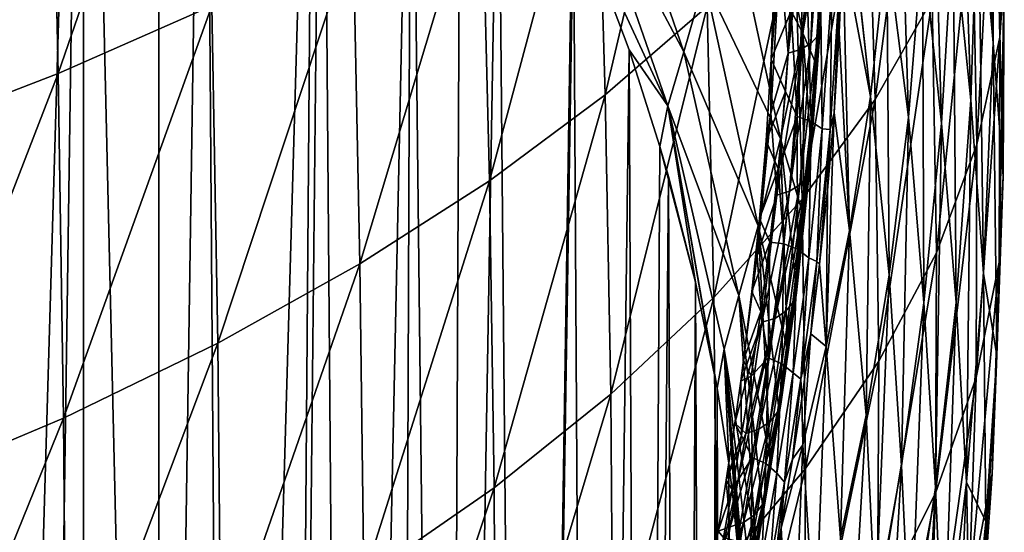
# Model space of a CAD drawing. Header units: metres. Extents: x -25 to 70, y -236 to 25.
# Tile 192 of 256: x 10.76 to 16.83, y -191.5 to -188.35. Entities that reach past the tile are written whole.
import ezdxf

# ---------------------------------------------------------------- set-up
doc = ezdxf.new("R2010")
doc.units = ezdxf.units.M
doc.layers.add('solid_10481002', color=7, linetype='CONTINUOUS')

msp = doc.modelspace()

# ---------------------------------------------------------------- linework, layer by layer
at = {"layer": 'solid_10481002'}
for points in [[(10.609953, -201.732498, 242.054367), (10.474649, -182.375763, 319.164551), (11.159562, -183.043793, 319.331696)], [(10.885036, -201.995819, 242.123474), (10.609953, -201.732498, 242.054367), (11.159562, -183.043793, 319.331696)], [(11.152427, -202.263443, 242.201218), (10.885036, -201.995819, 242.123474), (11.159562, -183.043793, 319.331696)], [(11.618757, -202.759857, 242.367249), (11.152427, -202.263443, 242.201218), (11.159562, -183.043793, 319.331696)], [(11.618757, -202.759857, 242.367249), (11.159562, -183.043793, 319.331696), (11.620852, -183.545898, 319.457611)], [(11.618757, -202.759857, 242.367249), (11.620852, -183.545898, 319.457611), (11.90252, -183.876358, 319.540405)], [(12.043318, -203.248016, 242.55928), (11.618757, -202.759857, 242.367249), (11.90252, -183.876358, 319.540405)], [(12.043318, -203.248016, 242.55928), (11.90252, -183.876358, 319.540405), (12.576627, -184.754974, 319.759125)], [(12.430326, -203.727814, 242.777466), (12.043318, -203.248016, 242.55928), (12.576627, -184.754974, 319.759125)], [(12.430326, -203.727814, 242.777466), (12.576627, -184.754974, 319.759125), (12.62609, -184.825073, 319.776398)], [(12.782681, -204.19902, 243.022232), (12.430326, -203.727814, 242.777466), (12.62609, -184.825073, 319.776398)], [(12.782681, -204.19902, 243.022232), (12.62609, -184.825073, 319.776398), (13.174289, -185.664978, 319.984558)], [(13.102976, -204.659058, 243.29303), (12.782681, -204.19902, 243.022232), (13.174289, -185.664978, 319.984558)], [(13.39306, -205.103729, 243.58783), (13.102976, -204.659058, 243.29303), (13.174289, -185.664978, 319.984558)], [(13.39306, -205.103729, 243.58783), (13.174289, -185.664978, 319.984558), (13.477201, -186.188477, 320.115417)], [(16.755983, -188.490601, 337.793304), (16.66507, -187.473541, 336.475769), (16.662296, -185.959488, 337.209808)], [(16.762217, -186.928833, 338.559784), (16.755983, -188.490601, 337.793304), (16.662296, -185.959488, 337.209808)], [(10.953557, -186.459686, 354.145721), (11.002141, -188.679321, 353.53949), (11.893273, -186.090958, 353.196442)], [(11.002141, -188.679321, 353.53949), (11.947572, -188.262146, 352.609283), (11.893273, -186.090958, 353.196442)], [(13.39306, -205.103729, 243.58783), (13.477201, -186.188477, 320.115417), (13.708874, -186.624603, 320.227539)], [(14.313584, -186.883667, 349.504822), (14.369164, -188.81073, 348.874298), (14.934264, -186.393188, 348.393311)], [(14.369164, -188.81073, 348.874298), (14.99661, -188.26651, 347.794006), (14.934264, -186.393188, 348.393311)], [(9.941517, -186.805298, 355.026093), (9.985297, -189.069748, 354.402954), (10.953557, -186.459686, 354.145721)], [(9.985297, -189.069748, 354.402954), (11.002141, -188.679321, 353.53949), (10.953557, -186.459686, 354.145721)], [(16.618198, -188.843552, 335.644623), (16.509764, -187.7836, 334.441559), (16.541365, -186.46489, 335.226105)], [(16.66507, -187.473541, 336.475769), (16.618198, -188.843552, 335.644623), (16.541365, -186.46489, 335.226105)], [(15.978777, -187.149918, 345.566162), (16.02951, -188.838409, 344.938629), (16.325306, -186.58577, 344.432434)], [(16.02951, -188.838409, 344.938629), (16.38019, -188.221451, 343.843658), (16.325306, -186.58577, 344.432434)], [(13.886935, -205.947311, 244.249756), (13.39306, -205.103729, 243.58783), (13.708874, -186.624603, 320.227539)], [(13.886935, -205.947311, 244.249756), (13.708874, -186.624603, 320.227539), (14.165462, -187.607544, 320.479401)], [(16.766411, -186.993896, 341.651123), (16.797039, -188.454666, 341.056702), (16.7997, -186.634033, 340.481964)], [(16.797039, -188.454666, 341.056702), (16.825119, -188.06987, 339.899719), (16.7997, -186.634033, 340.481964)], [(16.437582, -188.98497, 333.574951), (16.322451, -187.880219, 332.498962), (16.3741, -186.725891, 333.309692)], [(16.509764, -187.7836, 334.441559), (16.437582, -188.98497, 333.574951), (16.3741, -186.725891, 333.309692)], [(13.606755, -187.360977, 350.583374), (13.655495, -189.340012, 349.922668), (14.313584, -186.883667, 349.504822)], [(13.655495, -189.340012, 349.922668), (14.369164, -188.81073, 348.874298), (14.313584, -186.883667, 349.504822)], [(15.585135, -188.430099, 327.083466), (15.116744, -187.543503, 325.536682), (15.247898, -186.860275, 326.646118)], [(15.709891, -187.662811, 328.142487), (15.585135, -188.430099, 327.083466), (15.247898, -186.860275, 326.646118)], [(16.102863, -187.892288, 330.551086), (16.17112, -186.870834, 331.409393), (16.236036, -188.946564, 331.598236)], [(16.17112, -186.870834, 331.409393), (16.322451, -187.880219, 332.498962), (16.236036, -188.946564, 331.598236)], [(16.817261, -189.311478, 339.286041), (16.755983, -188.490601, 337.793304), (16.762217, -186.928833, 338.559784)], [(16.825119, -188.06987, 339.899719), (16.817261, -189.311478, 339.286041), (16.762217, -186.928833, 338.559784)], [(16.627403, -187.60524, 342.745453), (16.656628, -189.116241, 342.107849), (16.766411, -186.993896, 341.651123)], [(16.656628, -189.116241, 342.107849), (16.797039, -188.454666, 341.056702), (16.766411, -186.993896, 341.651123)], [(14.853098, -188.544678, 323.190704), (14.236789, -187.389404, 321.641388), (14.340522, -187.05394, 322.809418)], [(14.9795, -188.102844, 324.377045), (14.853098, -188.544678, 323.190704), (14.340522, -187.05394, 322.809418)], [(15.534369, -187.711502, 346.688934), (15.580318, -189.45192, 346.023407), (15.978777, -187.149918, 345.566162)], [(15.580318, -189.45192, 346.023407), (16.02951, -188.838409, 344.938629), (15.978777, -187.149918, 345.566162)], [(12.816976, -187.821594, 351.621033), (12.859211, -189.850388, 350.931396), (13.606755, -187.360977, 350.583374)], [(12.859211, -189.850388, 350.931396), (13.655495, -189.340012, 349.922668), (13.606755, -187.360977, 350.583374)], [(15.843484, -187.388809, 329.000458), (15.843647, -187.372025, 329.009247), (16.000755, -188.82106, 329.596893)], [(15.843647, -187.372025, 329.009247), (16.102863, -187.892288, 330.551086), (16.000755, -188.82106, 329.596893)], [(14.754564, -188.877747, 321.999084), (14.17264, -187.62468, 320.483673), (14.236789, -187.389404, 321.641388)], [(14.853098, -188.544678, 323.190704), (14.754564, -188.877747, 321.999084), (14.236789, -187.389404, 321.641388)], [(15.832104, -187.914185, 328.704651), (15.843484, -187.388809, 329.000458), (16.000755, -188.82106, 329.596893)], [(15.706306, -187.506012, 328.41571), (15.668235, -187.545609, 328.483978), (15.63428, -188.494644, 327.86261)], [(15.674845, -188.449448, 327.799438), (15.706306, -187.506012, 328.41571), (15.63428, -188.494644, 327.86261)], [(15.719851, -187.465134, 328.345612), (15.706306, -187.506012, 328.41571), (15.674845, -188.449448, 327.799438)], [(15.690988, -188.401627, 327.734467), (15.719851, -187.465134, 328.345612), (15.674845, -188.449448, 327.799438)], [(15.690988, -188.401627, 327.734467), (15.710656, -187.615616, 328.171173), (15.719851, -187.465134, 328.345612)], [(16.697338, -189.908691, 336.914703), (16.618198, -188.843552, 335.644623), (16.66507, -187.473541, 336.475769)], [(16.755983, -188.490601, 337.793304), (16.697338, -189.908691, 336.914703), (16.66507, -187.473541, 336.475769)], [(15.447408, -189.080429, 325.963043), (14.9795, -188.102844, 324.377045), (15.116744, -187.543503, 325.536682)], [(15.585135, -188.430099, 327.083466), (15.447408, -189.080429, 325.963043), (15.116744, -187.543503, 325.536682)], [(15.668235, -187.545609, 328.483978), (15.607457, -187.57843, 328.540985), (15.571465, -188.530792, 327.915222)], [(15.63428, -188.494644, 327.86261), (15.668235, -187.545609, 328.483978), (15.571465, -188.530792, 327.915222)], [(13.886935, -205.947311, 244.249756), (14.165462, -187.607544, 320.479401), (14.17264, -187.62468, 320.483673)], [(14.285922, -206.732071, 245.017105), (13.886935, -205.947311, 244.249756), (14.17264, -187.62468, 320.483673)], [(14.285922, -206.732071, 245.017105), (14.17264, -187.62468, 320.483673), (14.516521, -188.533127, 320.694183)], [(14.754564, -188.877747, 321.999084), (14.516521, -188.533127, 320.694183), (14.17264, -187.62468, 320.483673)], [(15.49448, -188.553223, 327.950562), (15.531794, -187.60025, 328.579407), (15.443069, -187.953232, 328.387085)], [(15.607457, -187.57843, 328.540985), (15.531794, -187.60025, 328.579407), (15.49448, -188.553223, 327.950562)], [(15.571465, -188.530792, 327.915222), (15.607457, -187.57843, 328.540985), (15.49448, -188.553223, 327.950562)], [(15.690988, -188.401627, 327.734467), (15.709891, -187.662811, 328.142487), (15.710656, -187.615616, 328.171173)], [(16.38019, -188.221451, 343.843658), (16.406992, -189.782211, 343.163116), (16.627403, -187.60524, 342.745453)], [(16.406992, -189.782211, 343.163116), (16.656628, -189.116241, 342.107849), (16.627403, -187.60524, 342.745453)], [(15.670652, -188.631943, 327.464508), (15.585135, -188.430099, 327.083466), (15.709891, -187.662811, 328.142487)], [(15.690988, -188.401627, 327.734467), (15.670652, -188.631943, 327.464508), (15.709891, -187.662811, 328.142487)], [(14.99661, -188.26651, 347.794006), (15.037127, -190.057617, 347.091248), (15.534369, -187.711502, 346.688934)], [(15.037127, -190.057617, 347.091248), (15.580318, -189.45192, 346.023407), (15.534369, -187.711502, 346.688934)], [(16.528128, -190.088715, 334.71875), (16.437582, -188.98497, 333.574951), (16.509764, -187.7836, 334.441559)], [(16.618198, -188.843552, 335.644623), (16.528128, -190.088715, 334.71875), (16.509764, -187.7836, 334.441559)], [(11.947572, -188.262146, 352.609283), (11.984057, -190.338104, 351.892365), (12.816976, -187.821594, 351.621033)], [(11.984057, -190.338104, 351.892365), (12.859211, -189.850388, 350.931396), (12.816976, -187.821594, 351.621033)], [(15.809486, -188.425934, 328.375305), (15.832104, -187.914185, 328.704651), (15.872332, -189.64386, 328.556458)], [(15.810591, -188.134232, 328.512604), (15.832104, -187.914185, 328.704651), (15.809486, -188.425934, 328.375305)], [(15.832104, -187.914185, 328.704651), (16.000755, -188.82106, 329.596893), (15.872332, -189.64386, 328.556458)], [(16.000755, -188.82106, 329.596893), (16.102863, -187.892288, 330.551086), (16.117363, -189.917221, 330.599579)], [(16.102863, -187.892288, 330.551086), (16.236036, -188.946564, 331.598236), (16.117363, -189.917221, 330.599579)], [(16.330313, -190.089493, 332.612305), (16.236036, -188.946564, 331.598236), (16.322451, -187.880219, 332.498962)], [(16.437582, -188.98497, 333.574951), (16.330313, -190.089493, 332.612305), (16.322451, -187.880219, 332.498962)], [(15.49448, -188.553223, 327.950562), (15.443069, -187.953232, 328.387085), (15.38905, -188.922287, 327.68277)], [(15.390198, -188.591385, 327.94455), (15.38905, -188.922287, 327.68277), (15.443069, -187.953232, 328.387085)], [(15.411361, -188.070053, 328.312805), (15.390198, -188.591385, 327.94455), (15.443069, -187.953232, 328.387085)], [(15.310982, -189.616608, 324.801086), (14.853098, -188.544678, 323.190704), (14.9795, -188.102844, 324.377045)], [(15.447408, -189.080429, 325.963043), (15.310982, -189.616608, 324.801086), (14.9795, -188.102844, 324.377045)], [(15.411361, -188.070053, 328.312805), (15.512402, -188.294006, 328.160706), (15.390198, -188.591385, 327.94455)], [(15.512402, -188.294006, 328.160706), (15.609927, -188.08876, 328.315521), (15.551062, -188.944382, 327.68158)], [(15.635328, -188.974457, 327.709259), (15.551062, -188.944382, 327.68158), (15.609927, -188.08876, 328.315521)], [(15.69431, -188.113907, 328.347443), (15.635328, -188.974457, 327.709259), (15.609927, -188.08876, 328.315521)], [(16.79323, -189.839966, 340.371246), (16.817261, -189.311478, 339.286041), (16.825119, -188.06987, 339.899719)], [(16.797039, -188.454666, 341.056702), (16.79323, -189.839966, 340.371246), (16.825119, -188.06987, 339.899719)], [(15.704488, -189.020309, 327.757629), (15.635328, -188.974457, 327.709259), (15.69431, -188.113907, 328.347443)], [(15.763565, -188.152893, 328.401367), (15.704488, -189.020309, 327.757629), (15.69431, -188.113907, 328.347443)], [(15.752793, -189.0233, 327.862305), (15.704488, -189.020309, 327.757629), (15.763565, -188.152893, 328.401367)], [(15.810591, -188.134232, 328.512604), (15.776916, -188.921402, 328.013031), (15.752793, -189.0233, 327.862305)], [(15.810591, -188.134232, 328.512604), (15.752793, -189.0233, 327.862305), (15.763565, -188.152893, 328.401367)], [(15.810591, -188.134232, 328.512604), (15.809486, -188.425934, 328.375305), (15.776916, -188.921402, 328.013031)], [(16.02951, -188.838409, 344.938629), (16.053326, -190.448135, 344.215668), (16.38019, -188.221451, 343.843658)], [(16.053326, -190.448135, 344.215668), (16.406992, -189.782211, 343.163116), (16.38019, -188.221451, 343.843658)], [(11.002141, -188.679321, 353.53949), (11.033964, -190.799454, 352.797363), (11.947572, -188.262146, 352.609283)], [(11.033964, -190.799454, 352.797363), (11.984057, -190.338104, 351.892365), (11.947572, -188.262146, 352.609283)], [(14.369164, -188.81073, 348.874298), (14.403913, -190.651047, 348.135193), (14.99661, -188.26651, 347.794006)], [(14.403913, -190.651047, 348.135193), (15.037127, -190.057617, 347.091248), (14.99661, -188.26651, 347.794006)], [(15.390198, -188.591385, 327.94455), (15.512402, -188.294006, 328.160706), (15.477466, -188.789185, 327.791229)], [(15.477466, -188.789185, 327.791229), (15.512402, -188.294006, 328.160706), (15.551062, -188.944382, 327.68158)], [(15.690988, -188.401627, 327.734467), (15.674845, -188.449448, 327.799438), (15.610272, -189.313904, 327.080688)], [(15.628912, -189.259796, 327.021576), (15.690988, -188.401627, 327.734467), (15.610272, -189.313904, 327.080688)], [(15.628912, -189.259796, 327.021576), (15.670652, -188.631943, 327.464508), (15.690988, -188.401627, 327.734467)], [(15.59197, -189.562149, 326.620605), (15.447408, -189.080429, 325.963043), (15.585135, -188.430099, 327.083466)], [(15.674845, -188.449448, 327.799438), (15.63428, -188.494644, 327.86261), (15.567351, -189.364243, 327.138153)], [(15.610272, -189.313904, 327.080688), (15.674845, -188.449448, 327.799438), (15.567351, -189.364243, 327.138153)], [(15.635191, -189.109299, 327.059082), (15.59197, -189.562149, 326.620605), (15.585135, -188.430099, 327.083466)], [(15.670652, -188.631943, 327.464508), (15.635191, -189.109299, 327.059082), (15.585135, -188.430099, 327.083466)], [(15.776916, -188.921402, 328.013031), (15.809486, -188.425934, 328.375305), (15.872332, -189.64386, 328.556458)], [(16.651636, -190.548904, 341.376984), (16.79323, -189.839966, 340.371246), (16.797039, -188.454666, 341.056702)], [(16.656628, -189.116241, 342.107849), (16.651636, -190.548904, 341.376984), (16.797039, -188.454666, 341.056702)], [(14.598275, -207.439819, 245.883255), (14.285922, -206.732071, 245.017105), (14.516521, -188.533127, 320.694183)], [(14.598275, -207.439819, 245.883255), (14.516521, -188.533127, 320.694183), (14.704894, -189.127777, 320.824677)], [(14.754564, -188.877747, 321.999084), (14.704894, -189.127777, 320.824677), (14.516521, -188.533127, 320.694183)], [(15.571465, -188.530792, 327.915222), (15.49448, -188.553223, 327.950562), (15.424502, -189.426712, 327.21814)], [(15.502652, -189.403534, 327.186005), (15.571465, -188.530792, 327.915222), (15.424502, -189.426712, 327.21814)], [(15.63428, -188.494644, 327.86261), (15.571465, -188.530792, 327.915222), (15.502652, -189.403534, 327.186005)], [(15.567351, -189.364243, 327.138153), (15.63428, -188.494644, 327.86261), (15.502652, -189.403534, 327.186005)], [(16.778864, -190.414459, 338.630981), (16.697338, -189.908691, 336.914703), (16.755983, -188.490601, 337.793304)], [(16.817261, -189.311478, 339.286041), (16.778864, -190.414459, 338.630981), (16.755983, -188.490601, 337.793304)], [(15.190703, -190.045181, 323.61792), (14.754564, -188.877747, 321.999084), (14.853098, -188.544678, 323.190704)], [(15.310982, -189.616608, 324.801086), (15.190703, -190.045181, 323.61792), (14.853098, -188.544678, 323.190704)], [(15.390198, -188.591385, 327.94455), (15.477466, -188.789185, 327.791229), (15.358549, -189.092575, 327.54007)], [(15.390198, -188.591385, 327.94455), (15.358549, -189.092575, 327.54007), (15.38905, -188.922287, 327.68277)], [(15.424502, -189.426712, 327.21814), (15.49448, -188.553223, 327.950562), (15.38905, -188.922287, 327.68277)], [(15.628912, -189.259796, 327.021576), (15.635191, -189.109299, 327.059082), (15.670652, -188.631943, 327.464508)], [(9.985297, -189.069748, 354.402954), (10.013544, -191.230637, 353.638031), (11.002141, -188.679321, 353.53949)], [(10.013544, -191.230637, 353.638031), (11.033964, -190.799454, 352.797363), (11.002141, -188.679321, 353.53949)], [(13.655495, -189.340012, 349.922668), (13.684526, -191.227722, 349.148163), (14.369164, -188.81073, 348.874298)], [(13.684526, -191.227722, 349.148163), (14.403913, -190.651047, 348.135193), (14.369164, -188.81073, 348.874298)], [(15.358549, -189.092575, 327.54007), (15.477466, -188.789185, 327.791229), (15.433569, -189.264389, 327.38858)], [(15.433569, -189.264389, 327.38858), (15.477466, -188.789185, 327.791229), (15.551062, -188.944382, 327.68158)], [(15.580318, -189.45192, 346.023407), (15.600629, -191.109482, 345.258667), (16.02951, -188.838409, 344.938629)], [(15.600629, -191.109482, 345.258667), (16.053326, -190.448135, 344.215668), (16.02951, -188.838409, 344.938629)], [(15.872332, -189.64386, 328.556458), (16.000755, -188.82106, 329.596893), (15.973906, -190.781067, 329.511139)], [(16.000755, -188.82106, 329.596893), (16.117363, -189.917221, 330.599579), (15.973906, -190.781067, 329.511139)], [(14.754564, -188.877747, 321.999084), (14.924039, -189.96286, 321.043732), (14.704894, -189.127777, 320.824677)], [(14.754564, -188.877747, 321.999084), (15.057409, -190.615677, 321.262634), (15.046267, -190.553558, 321.241058)], [(15.101311, -190.374344, 322.431793), (15.057409, -190.615677, 321.262634), (14.754564, -188.877747, 321.999084)], [(14.754564, -188.877747, 321.999084), (15.046267, -190.553558, 321.241058), (14.924039, -189.96286, 321.043732)], [(15.190703, -190.045181, 323.61792), (15.101311, -190.374344, 322.431793), (14.754564, -188.877747, 321.999084)], [(16.592232, -191.194153, 335.926971), (16.528128, -190.088715, 334.71875), (16.618198, -188.843552, 335.644623)], [(16.697338, -189.908691, 336.914703), (16.592232, -191.194153, 335.926971), (16.618198, -188.843552, 335.644623)], [(15.424502, -189.426712, 327.21814), (15.38905, -188.922287, 327.68277), (15.304297, -189.799057, 326.868683)], [(15.318254, -189.570236, 327.10083), (15.304297, -189.799057, 326.868683), (15.38905, -188.922287, 327.68277)], [(15.358549, -189.092575, 327.54007), (15.318254, -189.570236, 327.10083), (15.38905, -188.922287, 327.68277)], [(15.433569, -189.264389, 327.38858), (15.551062, -188.944382, 327.68158), (15.468577, -189.726791, 326.961761)], [(15.552735, -189.760635, 326.985077), (15.468577, -189.726791, 326.961761), (15.551062, -188.944382, 327.68158)], [(15.635328, -188.974457, 327.709259), (15.552735, -189.760635, 326.985077), (15.551062, -188.944382, 327.68158)], [(15.776916, -188.921402, 328.013031), (15.872332, -189.64386, 328.556458), (15.729362, -190.357742, 327.446777)], [(15.735857, -189.397675, 327.618896), (15.776916, -188.921402, 328.013031), (15.729362, -190.357742, 327.446777)], [(15.752793, -189.0233, 327.862305), (15.776916, -188.921402, 328.013031), (15.735857, -189.397675, 327.618896)], [(16.192207, -191.092438, 331.548645), (16.117363, -189.917221, 330.599579), (16.236036, -188.946564, 331.598236)], [(16.330313, -190.089493, 332.612305), (16.192207, -191.092438, 331.548645), (16.236036, -188.946564, 331.598236)], [(15.621807, -189.81218, 327.027466), (15.552735, -189.760635, 326.985077), (15.635328, -188.974457, 327.709259)], [(15.704488, -189.020309, 327.757629), (15.621807, -189.81218, 327.027466), (15.635328, -188.974457, 327.709259)], [(15.6703, -189.834747, 327.12262), (15.621807, -189.81218, 327.027466), (15.704488, -189.020309, 327.757629)], [(15.752793, -189.0233, 327.862305), (15.6703, -189.834747, 327.12262), (15.704488, -189.020309, 327.757629)], [(16.402302, -191.226852, 333.690308), (16.330313, -190.089493, 332.612305), (16.437582, -188.98497, 333.574951)], [(16.528128, -190.088715, 334.71875), (16.402302, -191.226852, 333.690308), (16.437582, -188.98497, 333.574951)], [(15.490836, -190.381546, 325.652954), (15.310982, -189.616608, 324.801086), (15.447408, -189.080429, 325.963043)], [(15.543078, -189.987305, 326.15094), (15.490836, -190.381546, 325.652954), (15.447408, -189.080429, 325.963043)], [(15.59197, -189.562149, 326.620605), (15.543078, -189.987305, 326.15094), (15.447408, -189.080429, 325.963043)], [(15.752793, -189.0233, 327.862305), (15.687951, -189.851517, 327.194702), (15.6703, -189.834747, 327.12262)], [(15.752793, -189.0233, 327.862305), (15.735857, -189.397675, 327.618896), (15.687951, -189.851517, 327.194702)], [(14.598275, -207.439819, 245.883255), (14.704894, -189.127777, 320.824677), (14.757937, -189.312714, 320.867523)], [(14.704894, -189.127777, 320.824677), (14.924039, -189.96286, 321.043732), (14.757937, -189.312714, 320.867523)], [(15.358549, -189.092575, 327.54007), (15.433569, -189.264389, 327.38858), (15.318254, -189.570236, 327.10083)], [(15.628912, -189.259796, 327.021576), (15.59197, -189.562149, 326.620605), (15.635191, -189.109299, 327.059082)], [(16.400738, -191.261551, 342.386993), (16.651636, -190.548904, 341.376984), (16.656628, -189.116241, 342.107849)], [(16.406992, -189.782211, 343.163116), (16.400738, -191.261551, 342.386993), (16.656628, -189.116241, 342.107849)], [(15.318254, -189.570236, 327.10083), (15.433569, -189.264389, 327.38858), (15.382501, -189.716644, 326.954163)], [(15.382501, -189.716644, 326.954163), (15.433569, -189.264389, 327.38858), (15.468577, -189.726791, 326.961761)], [(15.628912, -189.259796, 327.021576), (15.610272, -189.313904, 327.080688), (15.524299, -190.088287, 326.269623)], [(15.545252, -190.028549, 326.217102), (15.628912, -189.259796, 327.021576), (15.524299, -190.088287, 326.269623)], [(15.545252, -190.028549, 326.217102), (15.59197, -189.562149, 326.620605), (15.628912, -189.259796, 327.021576)], [(14.832902, -208.056625, 246.843536), (14.598275, -207.439819, 245.883255), (14.757937, -189.312714, 320.867523)], [(14.832902, -208.056625, 246.843536), (14.757937, -189.312714, 320.867523), (14.924039, -189.96286, 321.043732)], [(15.610272, -189.313904, 327.080688), (15.567351, -189.364243, 327.138153), (15.479209, -190.143326, 326.32077)], [(15.524299, -190.088287, 326.269623), (15.610272, -189.313904, 327.080688), (15.479209, -190.143326, 326.32077)], [(16.749628, -191.142319, 339.588684), (16.778864, -190.414459, 338.630981), (16.817261, -189.311478, 339.286041)], [(16.79323, -189.839966, 340.371246), (16.749628, -191.142319, 339.588684), (16.817261, -189.311478, 339.286041)], [(12.859211, -189.850388, 350.931396), (12.882959, -191.783356, 350.122772), (13.655495, -189.340012, 349.922668)], [(12.882959, -191.783356, 350.122772), (13.684526, -191.227722, 349.148163), (13.655495, -189.340012, 349.922668)], [(15.567351, -189.364243, 327.138153), (15.502652, -189.403534, 327.186005), (15.4128, -190.185638, 326.363434)], [(15.479209, -190.143326, 326.32077), (15.567351, -189.364243, 327.138153), (15.4128, -190.185638, 326.363434)], [(15.333616, -190.209793, 326.392151), (15.424502, -189.426712, 327.21814), (15.304297, -189.799057, 326.868683)], [(15.502652, -189.403534, 327.186005), (15.424502, -189.426712, 327.21814), (15.333616, -190.209793, 326.392151)], [(15.4128, -190.185638, 326.363434), (15.502652, -189.403534, 327.186005), (15.333616, -190.209793, 326.392151)], [(15.687951, -189.851517, 327.194702), (15.735857, -189.397675, 327.618896), (15.729362, -190.357742, 327.446777)], [(15.037127, -190.057617, 347.091248), (15.053441, -191.761673, 346.2854), (15.580318, -189.45192, 346.023407)], [(15.053441, -191.761673, 346.2854), (15.600629, -191.109482, 345.258667), (15.580318, -189.45192, 346.023407)], [(15.545252, -190.028549, 326.217102), (15.543078, -189.987305, 326.15094), (15.59197, -189.562149, 326.620605)], [(15.386042, -191.065964, 324.585876), (15.190703, -190.045181, 323.61792), (15.310982, -189.616608, 324.801086)], [(15.318254, -189.570236, 327.10083), (15.382501, -189.716644, 326.954163), (15.271306, -190.021042, 326.628693)], [(15.318254, -189.570236, 327.10083), (15.271306, -190.021042, 326.628693), (15.304297, -189.799057, 326.868683)], [(15.43767, -190.741913, 325.130035), (15.386042, -191.065964, 324.585876), (15.310982, -189.616608, 324.801086)], [(15.490836, -190.381546, 325.652954), (15.43767, -190.741913, 325.130035), (15.310982, -189.616608, 324.801086)], [(15.729362, -190.357742, 327.446777), (15.872332, -189.64386, 328.556458), (15.817362, -191.535721, 328.348877)], [(15.872332, -189.64386, 328.556458), (15.973906, -190.781067, 329.511139), (15.817362, -191.535721, 328.348877)], [(15.271306, -190.021042, 326.628693), (15.382501, -189.716644, 326.954163), (15.326285, -190.142914, 326.489868)], [(15.326285, -190.142914, 326.489868), (15.382501, -189.716644, 326.954163), (15.372325, -190.427872, 326.164124)], [(15.382501, -189.716644, 326.954163), (15.468577, -189.726791, 326.961761), (15.372325, -190.427872, 326.164124)], [(15.456426, -190.464401, 326.183228), (15.372325, -190.427872, 326.164124), (15.468577, -189.726791, 326.961761)], [(15.552735, -189.760635, 326.985077), (15.456426, -190.464401, 326.183228), (15.468577, -189.726791, 326.961761)], [(15.333616, -190.209793, 326.392151), (15.304297, -189.799057, 326.868683), (15.202638, -190.571747, 325.956451)], [(15.21992, -190.441742, 326.12616), (15.202638, -190.571747, 325.956451), (15.304297, -189.799057, 326.868683)], [(15.271306, -190.021042, 326.628693), (15.21992, -190.441742, 326.12616), (15.304297, -189.799057, 326.868683)], [(15.52545, -190.520477, 326.219513), (15.456426, -190.464401, 326.183228), (15.552735, -189.760635, 326.985077)], [(15.621807, -189.81218, 327.027466), (15.52545, -190.520477, 326.219513), (15.552735, -189.760635, 326.985077)], [(16.045599, -191.97316, 343.394623), (16.400738, -191.261551, 342.386993), (16.406992, -189.782211, 343.163116)], [(16.053326, -190.448135, 344.215668), (16.045599, -191.97316, 343.394623), (16.406992, -189.782211, 343.163116)], [(11.984057, -190.338104, 351.892365), (12.003332, -192.313858, 351.0513), (12.859211, -189.850388, 350.931396)], [(12.003332, -192.313858, 351.0513), (12.882959, -191.783356, 350.122772), (12.859211, -189.850388, 350.931396)], [(15.573339, -190.560211, 326.302643), (15.52545, -190.520477, 326.219513), (15.621807, -189.81218, 327.027466)], [(15.6703, -189.834747, 327.12262), (15.573339, -190.560211, 326.302643), (15.621807, -189.81218, 327.027466)], [(15.6703, -189.834747, 327.12262), (15.635013, -190.279907, 326.742432), (15.573339, -190.560211, 326.302643)], [(15.6703, -189.834747, 327.12262), (15.687951, -189.851517, 327.194702), (15.635013, -190.279907, 326.742432)], [(15.635013, -190.279907, 326.742432), (15.687951, -189.851517, 327.194702), (15.729362, -190.357742, 327.446777)], [(16.607203, -191.896179, 340.547913), (16.749628, -191.142319, 339.588684), (16.79323, -189.839966, 340.371246)], [(16.651636, -190.548904, 341.376984), (16.607203, -191.896179, 340.547913), (16.79323, -189.839966, 340.371246)], [(16.031647, -191.986191, 330.392303), (15.973906, -190.781067, 329.511139), (16.117363, -189.917221, 330.599579)], [(16.192207, -191.092438, 331.548645), (16.031647, -191.986191, 330.392303), (16.117363, -189.917221, 330.599579)], [(16.711624, -191.43512, 337.910583), (16.592232, -191.194153, 335.926971), (16.697338, -189.908691, 336.914703)], [(16.778864, -190.414459, 338.630981), (16.711624, -191.43512, 337.910583), (16.697338, -189.908691, 336.914703)], [(14.999294, -208.567139, 247.890228), (14.832902, -208.056625, 246.843536), (14.924039, -189.96286, 321.043732)], [(14.999294, -208.567139, 247.890228), (14.924039, -189.96286, 321.043732), (15.046267, -190.553558, 321.241058)], [(15.451967, -190.698532, 325.331635), (15.490836, -190.381546, 325.652954), (15.543078, -189.987305, 326.15094)], [(15.451967, -190.698532, 325.331635), (15.543078, -189.987305, 326.15094), (15.545252, -190.028549, 326.217102)], [(15.296995, -191.597794, 323.450989), (15.101311, -190.374344, 322.431793), (15.190703, -190.045181, 323.61792)], [(15.338379, -191.351746, 324.024628), (15.296995, -191.597794, 323.450989), (15.190703, -190.045181, 323.61792)], [(15.386042, -191.065964, 324.585876), (15.338379, -191.351746, 324.024628), (15.190703, -190.045181, 323.61792)], [(15.271306, -190.021042, 326.628693), (15.326285, -190.142914, 326.489868), (15.21992, -190.441742, 326.12616)], [(15.545252, -190.028549, 326.217102), (15.524299, -190.088287, 326.269623), (15.428979, -190.763229, 325.376953)], [(15.451967, -190.698532, 325.331635), (15.545252, -190.028549, 326.217102), (15.428979, -190.763229, 325.376953)], [(14.403913, -190.651047, 348.135193), (14.416026, -192.400009, 347.289001), (15.037127, -190.057617, 347.091248)], [(14.416026, -192.400009, 347.289001), (15.053441, -191.761673, 346.2854), (15.037127, -190.057617, 347.091248)], [(15.524299, -190.088287, 326.269623), (15.479209, -190.143326, 326.32077), (15.381984, -190.822556, 325.421112)], [(15.428979, -190.763229, 325.376953), (15.524299, -190.088287, 326.269623), (15.381984, -190.822556, 325.421112)], [(16.247114, -192.257126, 332.557983), (16.192207, -191.092438, 331.548645), (16.330313, -190.089493, 332.612305)], [(16.402302, -191.226852, 333.690308), (16.247114, -192.257126, 332.557983), (16.330313, -190.089493, 332.612305)], [(16.450371, -192.361252, 334.829651), (16.402302, -191.226852, 333.690308), (16.528128, -190.088715, 334.71875)], [(16.592232, -191.194153, 335.926971), (16.450371, -192.361252, 334.829651), (16.528128, -190.088715, 334.71875)], [(15.21992, -190.441742, 326.12616), (15.326285, -190.142914, 326.489868), (15.267202, -190.540253, 325.99823)], [(15.267202, -190.540253, 325.99823), (15.326285, -190.142914, 326.489868), (15.372325, -190.427872, 326.164124)], [(15.479209, -190.143326, 326.32077), (15.4128, -190.185638, 326.363434), (15.314073, -190.867798, 325.458038)], [(15.381984, -190.822556, 325.421112), (15.479209, -190.143326, 326.32077), (15.314073, -190.867798, 325.458038)], [(15.333616, -190.209793, 326.392151), (15.202638, -190.571747, 325.956451), (15.166464, -190.829422, 325.596161)], [(15.233986, -190.893127, 325.482971), (15.333616, -190.209793, 326.392151), (15.166464, -190.829422, 325.596161)], [(15.4128, -190.185638, 326.363434), (15.333616, -190.209793, 326.392151), (15.233986, -190.893127, 325.482971)], [(15.314073, -190.867798, 325.458038), (15.4128, -190.185638, 326.363434), (15.233986, -190.893127, 325.482971)], [(15.573339, -190.560211, 326.302643), (15.635013, -190.279907, 326.742432), (15.57898, -190.680557, 326.264099)], [(15.57898, -190.680557, 326.264099), (15.635013, -190.279907, 326.742432), (15.584583, -190.964127, 326.286407)], [(15.635013, -190.279907, 326.742432), (15.729362, -190.357742, 327.446777), (15.584583, -190.964127, 326.286407)], [(11.033964, -190.799454, 352.797363), (11.049872, -192.815125, 351.925995), (11.984057, -190.338104, 351.892365)], [(11.049872, -192.815125, 351.925995), (12.003332, -192.313858, 351.0513), (11.984057, -190.338104, 351.892365)], [(15.101311, -190.374344, 322.431793), (15.129391, -191.07547, 321.415741), (15.057409, -190.615677, 321.262634)], [(15.101311, -190.374344, 322.431793), (15.180532, -191.507813, 321.529449), (15.129391, -191.07547, 321.415741)], [(15.101311, -190.374344, 322.431793), (15.233226, -192.05278, 321.947021), (15.180532, -191.507813, 321.529449)], [(15.101311, -190.374344, 322.431793), (15.240889, -191.967728, 322.287354), (15.233226, -192.05278, 321.947021)], [(15.263979, -191.803207, 322.870056), (15.240889, -191.967728, 322.287354), (15.101311, -190.374344, 322.431793)], [(15.296995, -191.597794, 323.450989), (15.263979, -191.803207, 322.870056), (15.101311, -190.374344, 322.431793)], [(15.451967, -190.698532, 325.331635), (15.43767, -190.741913, 325.130035), (15.490836, -190.381546, 325.652954)], [(15.584583, -190.964127, 326.286407), (15.729362, -190.357742, 327.446777), (15.660471, -192.183411, 327.130493)], [(15.729362, -190.357742, 327.446777), (15.817362, -191.535721, 328.348877), (15.660471, -192.183411, 327.130493)], [(16.665863, -192.357666, 338.706665), (16.711624, -191.43512, 337.910583), (16.778864, -190.414459, 338.630981)], [(16.749628, -191.142319, 339.588684), (16.665863, -192.357666, 338.706665), (16.778864, -190.414459, 338.630981)], [(15.21992, -190.441742, 326.12616), (15.267202, -190.540253, 325.99823), (15.202638, -190.571747, 325.956451)], [(15.267202, -190.540253, 325.99823), (15.372325, -190.427872, 326.164124), (15.272646, -191.040512, 325.297211)], [(15.356759, -191.078781, 325.312469), (15.272646, -191.040512, 325.297211), (15.372325, -190.427872, 326.164124)], [(15.456426, -190.464401, 326.183228), (15.356759, -191.078781, 325.312469), (15.372325, -190.427872, 326.164124)], [(15.425794, -191.138321, 325.342712), (15.356759, -191.078781, 325.312469), (15.456426, -190.464401, 326.183228)], [(15.52545, -190.520477, 326.219513), (15.425794, -191.138321, 325.342712), (15.456426, -190.464401, 326.183228)], [(15.591071, -192.678955, 344.393219), (16.045599, -191.97316, 343.394623), (16.053326, -190.448135, 344.215668)], [(15.600629, -191.109482, 345.258667), (15.591071, -192.678955, 344.393219), (16.053326, -190.448135, 344.215668)], [(15.472606, -191.192566, 325.411774), (15.425794, -191.138321, 325.342712), (15.52545, -190.520477, 326.219513)], [(15.573339, -190.560211, 326.302643), (15.472606, -191.192566, 325.411774), (15.52545, -190.520477, 326.219513)], [(14.999294, -208.567139, 247.890228), (15.046267, -190.553558, 321.241058), (15.057409, -190.615677, 321.262634)], [(15.202638, -190.571747, 325.956451), (15.207564, -190.906021, 325.482208), (15.166464, -190.829422, 325.596161)], [(15.202638, -190.571747, 325.956451), (15.267202, -190.540253, 325.99823), (15.207564, -190.906021, 325.482208)], [(15.207564, -190.906021, 325.482208), (15.267202, -190.540253, 325.99823), (15.272646, -191.040512, 325.297211)], [(15.573339, -190.560211, 326.302643), (15.52192, -191.051254, 325.762085), (15.472606, -191.192566, 325.411774)], [(15.573339, -190.560211, 326.302643), (15.57898, -190.680557, 326.264099), (15.52192, -191.051254, 325.762085)], [(16.356478, -192.652969, 341.511444), (16.607203, -191.896179, 340.547913), (16.651636, -190.548904, 341.376984)], [(16.400738, -191.261551, 342.386993), (16.356478, -192.652969, 341.511444), (16.651636, -190.548904, 341.376984)], [(13.684526, -191.227722, 349.148163), (13.692595, -193.019791, 348.262604), (14.403913, -190.651047, 348.135193)], [(13.692595, -193.019791, 348.262604), (14.416026, -192.400009, 347.289001), (14.403913, -190.651047, 348.135193)], [(15.108639, -208.955811, 249.013901), (14.999294, -208.567139, 247.890228), (15.057409, -190.615677, 321.262634)], [(15.108639, -208.955811, 249.013901), (15.057409, -190.615677, 321.262634), (15.129391, -191.07547, 321.415741)], [(15.451967, -190.698532, 325.331635), (15.428979, -190.763229, 325.376953), (15.33667, -191.330597, 324.413818)], [(15.36129, -191.261581, 324.376404), (15.451967, -190.698532, 325.331635), (15.33667, -191.330597, 324.413818)], [(15.36129, -191.261581, 324.376404), (15.43767, -190.741913, 325.130035), (15.451967, -190.698532, 325.331635)], [(15.52192, -191.051254, 325.762085), (15.57898, -190.680557, 326.264099), (15.584583, -190.964127, 326.286407)], [(15.428979, -190.763229, 325.376953), (15.381984, -190.822556, 325.421112), (15.288139, -191.393784, 324.450287)], [(15.33667, -191.330597, 324.413818), (15.428979, -190.763229, 325.376953), (15.288139, -191.393784, 324.450287)], [(15.36129, -191.261581, 324.376404), (15.386042, -191.065964, 324.585876), (15.43767, -190.741913, 325.130035)], [(10.013544, -191.230637, 353.638031), (10.0272, -193.28299, 352.739014), (11.033964, -190.799454, 352.797363)], [(10.0272, -193.28299, 352.739014), (11.049872, -192.815125, 351.925995), (11.033964, -190.799454, 352.797363)], [(15.166464, -190.829422, 325.596161), (15.207564, -190.906021, 325.482208), (15.113331, -191.181427, 325.042084)], [(15.233986, -190.893127, 325.482971), (15.166464, -190.829422, 325.596161), (15.113331, -191.181427, 325.042084)], [(15.381984, -190.822556, 325.421112), (15.314073, -190.867798, 325.458038), (15.219008, -191.441849, 324.480804)], [(15.288139, -191.393784, 324.450287), (15.381984, -190.822556, 325.421112), (15.219008, -191.441849, 324.480804)], [(15.860594, -192.770538, 329.158386), (15.817362, -191.535721, 328.348877), (15.973906, -190.781067, 329.511139)], [(16.031647, -191.986191, 330.392303), (15.860594, -192.770538, 329.158386), (15.973906, -190.781067, 329.511139)], [(15.138172, -191.468628, 324.501434), (15.233986, -190.893127, 325.482971), (15.113331, -191.181427, 325.042084)], [(15.314073, -190.867798, 325.458038), (15.233986, -190.893127, 325.482971), (15.138172, -191.468628, 324.501434)], [(15.219008, -191.441849, 324.480804), (15.314073, -190.867798, 325.458038), (15.138172, -191.468628, 324.501434)], [(15.113331, -191.181427, 325.042084), (15.207564, -190.906021, 325.482208), (15.149823, -191.237869, 324.945221)], [(15.149823, -191.237869, 324.945221), (15.207564, -190.906021, 325.482208), (15.272646, -191.040512, 325.297211)], [(15.451525, -191.474335, 325.097198), (15.584583, -190.964127, 326.286407), (15.516203, -192.729385, 325.873077)], [(15.52192, -191.051254, 325.762085), (15.584583, -190.964127, 326.286407), (15.451525, -191.474335, 325.097198)], [(15.584583, -190.964127, 326.286407), (15.660471, -192.183411, 327.130493), (15.516203, -192.729385, 325.873077)], [(15.173635, -209.205872, 250.190903), (15.108639, -208.955811, 249.013901), (15.129391, -191.07547, 321.415741)], [(15.173635, -209.205872, 250.190903), (15.129391, -191.07547, 321.415741), (15.180532, -191.507813, 321.529449)], [(15.149823, -191.237869, 324.945221), (15.272646, -191.040512, 325.297211), (15.180101, -191.558365, 324.369904)], [(15.264295, -191.59761, 324.381866), (15.180101, -191.558365, 324.369904), (15.272646, -191.040512, 325.297211)], [(15.356759, -191.078781, 325.312469), (15.264295, -191.59761, 324.381866), (15.272646, -191.040512, 325.297211)], [(15.333395, -191.659668, 324.406372), (15.264295, -191.59761, 324.381866), (15.356759, -191.078781, 325.312469)], [(15.425794, -191.138321, 325.342712), (15.333395, -191.659668, 324.406372), (15.356759, -191.078781, 325.312469)], [(15.36129, -191.261581, 324.376404), (15.338379, -191.351746, 324.024628), (15.386042, -191.065964, 324.585876)], [(15.472606, -191.192566, 325.411774), (15.52192, -191.051254, 325.762085), (15.451525, -191.474335, 325.097198)], [(15.041754, -193.37413, 345.376099), (15.591071, -192.678955, 344.393219), (15.600629, -191.109482, 345.258667)], [(15.053441, -191.761673, 346.2854), (15.041754, -193.37413, 345.376099), (15.600629, -191.109482, 345.258667)], [(15.378985, -191.725616, 324.459747), (15.333395, -191.659668, 324.406372), (15.425794, -191.138321, 325.342712)], [(15.472606, -191.192566, 325.411774), (15.378985, -191.725616, 324.459747), (15.425794, -191.138321, 325.342712)], [(16.071957, -193.176468, 331.3302), (16.031647, -191.986191, 330.392303), (16.192207, -191.092438, 331.548645)], [(16.247114, -192.257126, 332.557983), (16.071957, -193.176468, 331.3302), (16.192207, -191.092438, 331.548645)], [(16.523151, -193.15448, 339.618927), (16.665863, -192.357666, 338.706665), (16.749628, -191.142319, 339.588684)], [(16.607203, -191.896179, 340.547913), (16.523151, -193.15448, 339.618927), (16.749628, -191.142319, 339.588684)], [(15.113331, -191.181427, 325.042084), (15.149823, -191.237869, 324.945221), (15.062984, -191.495605, 324.467743)], [(15.138172, -191.468628, 324.501434), (15.113331, -191.181427, 325.042084), (15.062984, -191.495605, 324.467743)], [(15.472606, -191.192566, 325.411774), (15.413199, -191.694717, 324.699066), (15.378985, -191.725616, 324.459747)], [(15.472606, -191.192566, 325.411774), (15.451525, -191.474335, 325.097198), (15.413199, -191.694717, 324.699066)], [(16.49732, -193.336258, 336.196838), (16.450371, -192.361252, 334.829651), (16.592232, -191.194153, 335.926971)], [(16.617392, -192.405319, 337.104187), (16.49732, -193.336258, 336.196838), (16.592232, -191.194153, 335.926971)], [(16.711624, -191.43512, 337.910583), (16.617392, -192.405319, 337.104187), (16.592232, -191.194153, 335.926971)], [(12.882959, -191.783356, 350.122772), (12.887458, -193.61647, 349.199127), (13.684526, -191.227722, 349.148163)], [(12.887458, -193.61647, 349.199127), (13.692595, -193.019791, 348.262604), (13.684526, -191.227722, 349.148163)], [(15.062984, -191.495605, 324.467743), (15.149823, -191.237869, 324.945221), (15.096309, -191.534012, 324.3909)], [(15.096309, -191.534012, 324.3909), (15.149823, -191.237869, 324.945221), (15.180101, -191.558365, 324.369904)], [(15.36129, -191.261581, 324.376404), (15.33667, -191.330597, 324.413818), (15.259738, -191.783249, 323.392181)], [(15.285451, -191.710617, 323.363342), (15.36129, -191.261581, 324.376404), (15.259738, -191.783249, 323.392181)], [(15.285451, -191.710617, 323.363342), (15.338379, -191.351746, 324.024628), (15.36129, -191.261581, 324.376404)], [(16.001711, -193.407639, 342.472778), (16.356478, -192.652969, 341.511444), (16.400738, -191.261551, 342.386993)], [(16.045599, -191.97316, 343.394623), (16.001711, -193.407639, 342.472778), (16.400738, -191.261551, 342.386993)], [(16.280663, -193.413818, 333.625793), (16.247114, -192.257126, 332.557983), (16.402302, -191.226852, 333.690308)], [(16.450371, -192.361252, 334.829651), (16.280663, -193.413818, 333.625793), (16.402302, -191.226852, 333.690308)], [(15.33667, -191.330597, 324.413818), (15.288139, -191.393784, 324.450287), (15.210162, -191.849838, 323.420197)], [(15.259738, -191.783249, 323.392181), (15.33667, -191.330597, 324.413818), (15.210162, -191.849838, 323.420197)], [(15.285451, -191.710617, 323.363342), (15.296995, -191.597794, 323.450989), (15.338379, -191.351746, 324.024628)], [(15.219008, -191.441849, 324.480804), (15.138172, -191.468628, 324.501434), (15.058803, -191.929047, 323.459259)], [(15.140182, -191.90062, 323.443573), (15.219008, -191.441849, 324.480804), (15.058803, -191.929047, 323.459259)], [(15.288139, -191.393784, 324.450287), (15.219008, -191.441849, 324.480804), (15.140182, -191.90062, 323.443573)], [(15.210162, -191.849838, 323.420197), (15.288139, -191.393784, 324.450287), (15.140182, -191.90062, 323.443573)], [(16.665863, -192.357666, 338.706665), (16.617392, -192.405319, 337.104187), (16.711624, -191.43512, 337.910583)], [(15.138172, -191.468628, 324.501434), (15.062984, -191.495605, 324.467743), (15.017809, -191.77037, 323.876984)], [(15.058803, -191.929047, 323.459259), (15.138172, -191.468628, 324.501434), (15.017809, -191.77037, 323.876984)], [(15.062984, -191.495605, 324.467743), (15.096309, -191.534012, 324.3909), (15.017809, -191.77037, 323.876984)], [(15.451525, -191.474335, 325.097198), (15.516203, -192.729385, 325.873077), (15.39754, -193.180878, 324.592865)], [(15.413199, -191.694717, 324.699066), (15.451525, -191.474335, 325.097198), (15.39754, -193.180878, 324.592865)]]:
    msp.add_3dface(points, dxfattribs=at)

doc.saveas('drawing.dxf')
